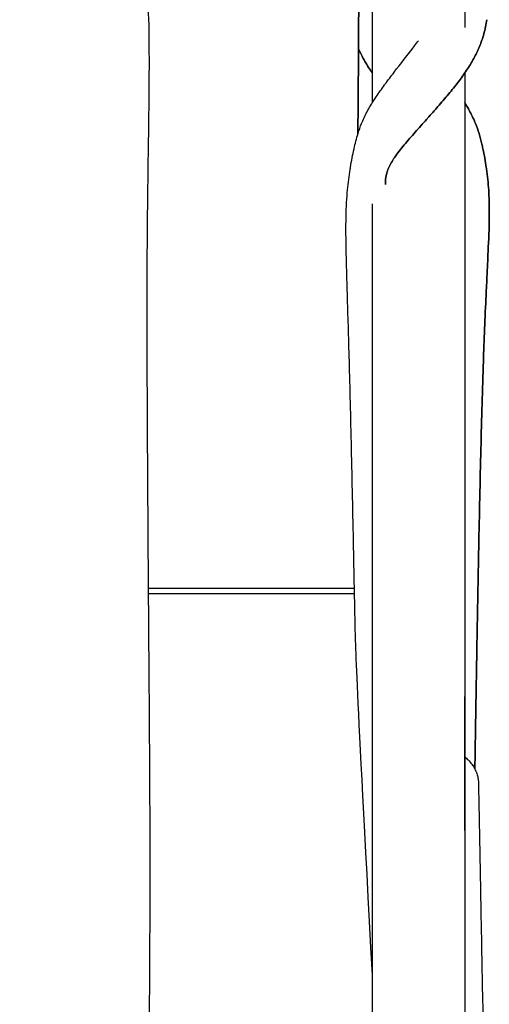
# Model space of a CAD drawing. Header units: millimetres. Extents: x -31695 to -21031, y -2517 to 7253.
# Tile 21 of 77: x -29559 to -29416, y -1232 to -933. Entities that reach past the tile are written whole.
import ezdxf

# ---------------------------------------------------------------- set-up
doc = ezdxf.new("R2010")
doc.units = ezdxf.units.MM
doc.layers.add('2d', color=7, linetype='Continuous', true_color=0x000000)

msp = doc.modelspace()

# ---------------------------------------------------------------- linework, layer by layer
at = {"layer": '2d', "linetype": 'Continuous', "lineweight": -3}
for p, q in [((-29423.56, -748.22, 2), (-29423.56, -935.41, 2)), ((-29423.56, -949.29, 2), (-29423.56, -1138.53, 2)), ((-29451.56, -1159.22, 2), (-29451.56, -988.99, 2)), ((-29451.56, -1179.22, 2), (-29451.56, -1159.22, 2)), ((-29423.56, -1159.22, 2), (-29423.56, -1179.22, 2)), ((-29451.56, -1389.15, 2), (-29451.56, -1179.22, 2)), ((-29423.56, -1201.24, 2), (-29423.56, -1359.54, 2))]:
    msp.add_line(p, q, dxfattribs=at)
for points, degree in [([(-29423.56, -748.22, 2), (-29423.56, -935.41, 2)], 1), ([(-29451.56, -958.19, 2), (-29451.56, -760.28, 2)], 1), ([(-29437.57, -939.42, 2), (-29437.57, -939.42, 2), (-29437.57, -939.42, 2), (-29437.57, -939.42, 2)], 3), ([(-29423.56, -949.29, 2), (-29423.56, -1138.53, 2)], 1), ([(-29451.56, -1159.22, 2), (-29451.56, -988.99, 2)], 1), ([(-29451.56, -1223.05, 2), (-29456.55, -1131.17, 2), (-29456.69, -1123.75, 2), (-29456.85, -1115.18, 2)], 3), ([(-29423.56, -1159.22, 2), (-29423.56, -1152.32, 2), (-29423.56, -1145.43, 2), (-29423.56, -1138.53, 2)], 3), ([(-29423.56, -1138.53, 2), (-29423.56, -1145.43, 2), (-29423.56, -1152.32, 2), (-29423.56, -1159.22, 2)], 3), ([(-29451.56, -1179.22, 2), (-29451.56, -1159.22, 2)], 1), ([(-29423.56, -1179.22, 2), (-29423.56, -1159.22, 2)], 1), ([(-29451.56, -1389.15, 2), (-29451.56, -1179.22, 2)], 1), ([(-29423.56, -1179.22, 2), (-29423.56, -1186.56, 2), (-29423.56, -1193.9, 2), (-29423.56, -1201.24, 2)], 3), ([(-29423.56, -1179.22, 2), (-29423.56, -1186.56, 2), (-29423.56, -1193.9, 2), (-29423.56, -1201.24, 2)], 3), ([(-29423.56, -1201.24, 2), (-29423.56, -1359.54, 2)], 1)]:
    msp.add_open_spline(points, degree=degree, dxfattribs=at)
for points, knots in [([(-29479.83, -762.23, 2), (-29478.93, -762.59, 2), (-29478.04, -762.98, 2), (-29477.17, -763.42, 2), (-29476.62, -763.7, 2), (-29476.07, -763.99, 2), (-29475.54, -764.3, 2), (-29474.54, -764.89, 2), (-29473.59, -765.53, 2), (-29472.68, -766.22, 2), (-29471.48, -767.15, 2), (-29470.38, -768.16, 2), (-29469.37, -769.27, 2), (-29467.46, -771.35, 2), (-29465.94, -773.69, 2), (-29464.71, -776.21, 2), (-29464.59, -776.47, 2), (-29464.46, -776.74, 2), (-29464.34, -777, 2), (-29463.72, -778.35, 2), (-29463.18, -779.75, 2), (-29462.21, -782.66, 2), (-29461.77, -784.19, 2), (-29461.38, -785.73, 2), (-29460.79, -788.09, 2), (-29460.3, -790.52, 2), (-29459.44, -795.65, 2), (-29459.07, -798.43, 2), (-29458.76, -801.18, 2), (-29458.66, -802.08, 2), (-29458.57, -802.89, 2), (-29458.5, -803.6, 2), (-29457.99, -808.78, 2), (-29457.64, -814.16, 2), (-29457.11, -824.71, 2), (-29456.92, -830.18, 2), (-29456.76, -835.51, 2), (-29456.56, -842.28, 2), (-29456.4, -849, 2), (-29456.13, -862.82, 2), (-29456.03, -869.95, 2), (-29455.95, -877.05, 2), (-29455.78, -891.56, 2), (-29455.71, -906.09, 2), (-29455.73, -920.65, 2), (-29455.74, -934.32, 2), (-29455.83, -948.07, 2), (-29455.95, -961.9, 2), (-29455.96, -963.85, 2), (-29455.98, -965.81, 2), (-29456, -967.76, 2)], [373.953382, 373.953382, 373.953382, 373.953382, 376.924602, 376.924602, 376.924602, 378.819093, 378.819093, 378.819093, 382.375373, 382.375373, 382.375373, 387.08424, 387.08424, 387.08424, 395.963293, 395.963293, 395.963293, 396.888966, 396.888966, 396.888966, 401.58211, 401.58211, 406.470252, 406.470252, 406.470252, 413.961556, 413.961556, 422.347451, 422.347451, 422.347451, 424.792821, 424.792821, 424.792821, 440.602391, 440.602391, 456.788748, 456.788748, 456.788748, 476.832985, 476.832985, 498.342559, 498.342559, 498.342559, 541.957757, 541.957757, 541.957757, 583.212993, 583.212993, 583.212993, 589.078276, 589.078276, 589.078276, 589.078276]), ([(-29479.83, -762.23, 2), (-29478.93, -762.59, 2), (-29478.04, -762.98, 2), (-29477.17, -763.42, 2), (-29476.62, -763.7, 2), (-29476.07, -763.99, 2), (-29475.54, -764.3, 2), (-29474.54, -764.89, 2), (-29473.59, -765.53, 2), (-29472.68, -766.22, 2), (-29471.48, -767.15, 2), (-29470.38, -768.16, 2), (-29469.37, -769.27, 2), (-29467.46, -771.35, 2), (-29465.94, -773.69, 2), (-29464.71, -776.21, 2), (-29464.59, -776.47, 2), (-29464.46, -776.74, 2), (-29464.34, -777, 2), (-29463.72, -778.35, 2), (-29463.18, -779.75, 2), (-29462.21, -782.66, 2), (-29461.77, -784.19, 2), (-29461.38, -785.73, 2), (-29460.79, -788.09, 2), (-29460.3, -790.52, 2), (-29459.44, -795.65, 2), (-29459.07, -798.43, 2), (-29458.76, -801.18, 2), (-29458.66, -802.08, 2), (-29458.57, -802.89, 2), (-29458.5, -803.6, 2), (-29457.99, -808.78, 2), (-29457.64, -814.16, 2), (-29457.11, -824.71, 2), (-29456.92, -830.18, 2), (-29456.76, -835.51, 2), (-29456.56, -842.28, 2), (-29456.4, -849, 2), (-29456.13, -862.82, 2), (-29456.03, -869.95, 2), (-29455.95, -877.05, 2), (-29455.78, -891.56, 2), (-29455.71, -906.09, 2), (-29455.73, -920.65, 2), (-29455.74, -934.32, 2), (-29455.83, -948.07, 2), (-29455.95, -961.9, 2), (-29455.96, -963.85, 2), (-29455.98, -965.81, 2), (-29456, -967.76, 2)], [373.953382, 373.953382, 373.953382, 373.953382, 376.924602, 376.924602, 376.924602, 378.819093, 378.819093, 378.819093, 382.375373, 382.375373, 382.375373, 387.08424, 387.08424, 387.08424, 395.963293, 395.963293, 395.963293, 396.888966, 396.888966, 396.888966, 401.58211, 401.58211, 406.470252, 406.470252, 406.470252, 413.961556, 413.961556, 422.347451, 422.347451, 422.347451, 424.792821, 424.792821, 424.792821, 440.602391, 440.602391, 456.788748, 456.788748, 456.788748, 476.832985, 476.832985, 498.342559, 498.342559, 498.342559, 541.957757, 541.957757, 541.957757, 583.212993, 583.212993, 583.212993, 589.078276, 589.078276, 589.078276, 589.078276]), ([(-29479.83, -762.23, 2), (-29478.93, -762.59, 2), (-29478.04, -762.98, 2), (-29477.17, -763.42, 2), (-29476.62, -763.7, 2), (-29476.07, -763.99, 2), (-29475.54, -764.3, 2), (-29474.54, -764.89, 2), (-29473.59, -765.53, 2), (-29472.68, -766.22, 2), (-29471.48, -767.15, 2), (-29470.38, -768.16, 2), (-29469.37, -769.27, 2), (-29467.46, -771.35, 2), (-29465.94, -773.69, 2), (-29464.71, -776.21, 2), (-29464.59, -776.47, 2), (-29464.46, -776.74, 2), (-29464.34, -777, 2), (-29463.72, -778.35, 2), (-29463.18, -779.75, 2), (-29462.21, -782.66, 2), (-29461.77, -784.19, 2), (-29461.38, -785.73, 2), (-29460.79, -788.09, 2), (-29460.3, -790.52, 2), (-29459.44, -795.65, 2), (-29459.07, -798.43, 2), (-29458.76, -801.18, 2), (-29458.66, -802.08, 2), (-29458.57, -802.89, 2), (-29458.5, -803.6, 2), (-29457.99, -808.78, 2), (-29457.64, -814.16, 2), (-29457.11, -824.71, 2), (-29456.92, -830.18, 2), (-29456.76, -835.51, 2), (-29456.56, -842.28, 2), (-29456.4, -849, 2), (-29456.13, -862.82, 2), (-29456.03, -869.95, 2), (-29455.95, -877.05, 2), (-29455.78, -891.56, 2), (-29455.71, -906.09, 2), (-29455.73, -920.65, 2), (-29455.74, -934.32, 2), (-29455.83, -948.07, 2), (-29455.95, -961.9, 2), (-29455.96, -963.85, 2), (-29455.98, -965.81, 2), (-29456, -967.76, 2)], [-373.953382, -373.953382, -373.953382, -373.953382, -370.982163, -370.982163, -370.982163, -369.087672, -369.087672, -369.087672, -365.531392, -365.531392, -365.531392, -360.822525, -360.822525, -360.822525, -351.943471, -351.943471, -351.943471, -351.017799, -351.017799, -351.017799, -346.324655, -346.324655, -341.436513, -341.436513, -341.436513, -333.945209, -333.945209, -325.559314, -325.559314, -325.559314, -323.113944, -323.113944, -323.113944, -307.304373, -307.304373, -291.118017, -291.118017, -291.118017, -271.07378, -271.07378, -249.564206, -249.564206, -249.564206, -205.949008, -205.949008, -205.949008, -164.693772, -164.693772, -164.693772, -158.828488, -158.828488, -158.828488, -158.828488]), ([(-29456, -967.76, 2), (-29455.98, -965.81, 2), (-29455.96, -963.85, 2), (-29455.95, -961.9, 2), (-29455.83, -948.07, 2), (-29455.74, -934.32, 2), (-29455.73, -920.65, 2), (-29455.71, -906.09, 2), (-29455.78, -891.56, 2), (-29455.95, -877.05, 2), (-29456.03, -869.95, 2), (-29456.13, -862.82, 2), (-29456.4, -849, 2), (-29456.56, -842.28, 2), (-29456.76, -835.51, 2), (-29456.92, -830.18, 2), (-29457.11, -824.71, 2), (-29457.64, -814.16, 2), (-29457.99, -808.78, 2), (-29458.5, -803.6, 2), (-29458.57, -802.89, 2), (-29458.66, -802.08, 2), (-29458.76, -801.18, 2), (-29459.07, -798.43, 2), (-29459.44, -795.65, 2), (-29460.3, -790.52, 2), (-29460.79, -788.09, 2), (-29461.38, -785.73, 2), (-29461.77, -784.19, 2), (-29462.21, -782.66, 2), (-29463.18, -779.75, 2), (-29463.72, -778.35, 2), (-29464.34, -777, 2), (-29464.46, -776.74, 2), (-29464.59, -776.47, 2), (-29464.71, -776.21, 2), (-29465.94, -773.69, 2), (-29467.46, -771.35, 2), (-29469.37, -769.27, 2), (-29470.38, -768.16, 2), (-29471.48, -767.15, 2), (-29472.68, -766.22, 2), (-29473.59, -765.53, 2), (-29474.54, -764.89, 2), (-29475.54, -764.3, 2), (-29476.07, -763.99, 2), (-29476.62, -763.7, 2), (-29477.17, -763.42, 2), (-29478.04, -762.98, 2), (-29478.93, -762.59, 2), (-29479.83, -762.23, 2)], [-158.828488, -158.828488, -158.828488, -158.828488, -152.963205, -152.963205, -152.963205, -111.707969, -111.707969, -111.707969, -68.092771, -68.092771, -68.092771, -46.583197, -46.583197, -26.53896, -26.53896, -26.53896, -10.352603, -10.352603, 5.456967, 5.456967, 5.456967, 7.902337, 7.902337, 7.902337, 16.288232, 16.288232, 23.779536, 23.779536, 23.779536, 28.667678, 28.667678, 33.360822, 33.360822, 33.360822, 34.286495, 34.286495, 34.286495, 43.165548, 43.165548, 43.165548, 47.874415, 47.874415, 47.874415, 51.430695, 51.430695, 51.430695, 53.325186, 53.325186, 53.325186, 56.296406, 56.296406, 56.296406, 56.296406]), ([(-29558.71, -905.02, 2), (-29553.36, -905.07, 2), (-29546.82, -905.13, 2), (-29541.44, -905.49, 2), (-29538.99, -905.65, 2), (-29536.37, -905.89, 2), (-29533.94, -906.29, 2), (-29532.28, -906.57, 2), (-29530.53, -906.95, 2), (-29528.93, -907.49, 2), (-29525.79, -908.56, 2), (-29523.66, -910.12, 2), (-29522.24, -913.19, 2), (-29521.27, -915.3, 2), (-29520.76, -917.88, 2), (-29520.11, -922.54, 2), (-29519.91, -925.16, 2), (-29519.79, -927.58, 2), (-29519.55, -932.05, 2), (-29519.47, -937.23, 2), (-29519.42, -945.53, 2), (-29519.43, -949.58, 2), (-29519.47, -953.89, 2), (-29519.51, -959.19, 2), (-29519.59, -964.47, 2), (-29519.74, -975.1, 2), (-29519.83, -980.49, 2), (-29519.89, -985.88, 2)], [0, 0, 0, 0, 17.290655, 17.290655, 17.290655, 24.836401, 24.836401, 24.836401, 30.005575, 30.005575, 30.005575, 39.34343, 39.34343, 39.34343, 46.555151, 46.555151, 54.05327, 54.05327, 54.05327, 68.353304, 68.353304, 80.375827, 80.375827, 80.375827, 96.166298, 96.166298, 112.37506, 112.37506, 112.37506, 112.37506]), ([(-29558.71, -905.02, 2), (-29553.36, -905.07, 2), (-29546.82, -905.13, 2), (-29541.44, -905.49, 2), (-29538.99, -905.65, 2), (-29536.37, -905.89, 2), (-29533.94, -906.29, 2), (-29532.28, -906.57, 2), (-29530.53, -906.95, 2), (-29528.93, -907.49, 2), (-29525.79, -908.56, 2), (-29523.66, -910.12, 2), (-29522.24, -913.19, 2), (-29521.27, -915.3, 2), (-29520.76, -917.88, 2), (-29520.11, -922.54, 2), (-29519.91, -925.16, 2), (-29519.79, -927.58, 2), (-29519.55, -932.05, 2), (-29519.47, -937.23, 2), (-29519.42, -945.53, 2), (-29519.43, -949.58, 2), (-29519.47, -953.89, 2), (-29519.51, -959.19, 2), (-29519.59, -964.47, 2), (-29519.74, -975.1, 2), (-29519.83, -980.49, 2), (-29519.89, -985.88, 2)], [1665.776061, 1665.776061, 1665.776061, 1665.776061, 1683.066716, 1683.066716, 1683.066716, 1690.612462, 1690.612462, 1690.612462, 1695.781636, 1695.781636, 1695.781636, 1705.119491, 1705.119491, 1705.119491, 1712.331212, 1712.331212, 1719.829331, 1719.829331, 1719.829331, 1734.129365, 1734.129365, 1746.151888, 1746.151888, 1746.151888, 1761.942359, 1761.942359, 1778.15112, 1778.15112, 1778.15112, 1778.15112]), ([(-29416.79, -933.05, 2), (-29417.03, -934.51, 2), (-29417.34, -935.95, 2), (-29417.74, -937.38, 2), (-29418.1, -938.69, 2), (-29418.54, -939.94, 2), (-29419.06, -941.19, 2), (-29419.57, -942.43, 2), (-29420.15, -943.64, 2), (-29420.8, -944.82, 2), (-29421.46, -946.04, 2), (-29422.18, -947.22, 2), (-29422.96, -948.4, 2), (-29423.76, -949.61, 2), (-29424.61, -950.8, 2), (-29426.45, -953.22, 2), (-29427.43, -954.44, 2), (-29428.43, -955.65, 2), (-29429.49, -956.92, 2), (-29430.59, -958.19, 2), (-29431.69, -959.44, 2), (-29432.72, -960.61, 2), (-29433.76, -961.79, 2), (-29434.81, -962.95, 2), (-29434.93, -963.09, 2), (-29435.04, -963.21, 2), (-29435.13, -963.32, 2), (-29436.29, -964.61, 2), (-29437.47, -965.92, 2), (-29438.61, -967.22, 2), (-29439.73, -968.49, 2), (-29440.87, -969.79, 2), (-29441.94, -971.08, 2), (-29442.97, -972.32, 2), (-29443.97, -973.58, 2), (-29444.84, -974.86, 2), (-29444.94, -975.01, 2), (-29445.04, -975.16, 2), (-29445.14, -975.31, 2), (-29445.47, -975.83, 2), (-29445.79, -976.35, 2), (-29446.38, -977.45, 2), (-29446.64, -978.01, 2), (-29446.86, -978.56, 2), (-29447.05, -979.05, 2), (-29447.2, -979.51, 2), (-29447.31, -979.95, 2), (-29447.5, -980.68, 2), (-29447.58, -981.34, 2), (-29447.62, -981.98, 2), (-29447.64, -982.35, 2), (-29447.64, -982.72, 2), (-29447.63, -983.1, 2)], [585.384334, 585.384334, 585.384334, 585.384334, 590.086545, 590.086545, 590.086545, 594.378892, 594.378892, 594.378892, 598.66689, 598.66689, 598.66689, 603.062604, 603.062604, 603.062604, 607.616138, 607.616138, 612.384875, 612.384875, 612.384875, 617.407079, 617.407079, 617.407079, 622.108921, 622.108921, 622.108921, 622.597158, 622.597158, 622.597158, 627.831527, 627.831527, 627.831527, 632.969717, 632.969717, 632.969717, 637.871769, 637.871769, 637.871769, 638.433694, 638.433694, 638.433694, 640.400643, 640.400643, 642.5703, 642.5703, 642.5703, 644.47776, 644.47776, 644.47776, 647.646828, 647.646828, 647.646828, 649.458063, 649.458063, 649.458063, 649.458063]), ([(-29416.79, -933.05, 2), (-29417.03, -934.51, 2), (-29417.34, -935.95, 2), (-29417.74, -937.38, 2), (-29418.1, -938.69, 2), (-29418.54, -939.94, 2), (-29419.06, -941.19, 2), (-29419.57, -942.43, 2), (-29420.15, -943.64, 2), (-29420.8, -944.82, 2), (-29421.46, -946.04, 2), (-29422.18, -947.22, 2), (-29422.96, -948.4, 2), (-29423.76, -949.61, 2), (-29424.61, -950.8, 2), (-29426.45, -953.22, 2), (-29427.43, -954.44, 2), (-29428.43, -955.65, 2), (-29429.49, -956.92, 2), (-29430.59, -958.19, 2), (-29431.69, -959.44, 2), (-29432.72, -960.61, 2), (-29433.76, -961.79, 2), (-29434.81, -962.95, 2), (-29434.93, -963.09, 2), (-29435.04, -963.21, 2), (-29435.13, -963.32, 2), (-29436.29, -964.61, 2), (-29437.47, -965.92, 2), (-29438.61, -967.22, 2), (-29439.73, -968.49, 2), (-29440.87, -969.79, 2), (-29441.94, -971.08, 2), (-29442.97, -972.32, 2), (-29443.97, -973.58, 2), (-29444.84, -974.86, 2), (-29444.94, -975.01, 2), (-29445.04, -975.16, 2), (-29445.14, -975.31, 2), (-29445.47, -975.83, 2), (-29445.79, -976.35, 2), (-29446.38, -977.45, 2), (-29446.64, -978.01, 2), (-29446.86, -978.56, 2), (-29447.05, -979.05, 2), (-29447.2, -979.51, 2), (-29447.31, -979.95, 2), (-29447.5, -980.68, 2), (-29447.58, -981.34, 2), (-29447.62, -981.98, 2), (-29447.64, -982.35, 2), (-29447.64, -982.72, 2), (-29447.63, -983.1, 2)], [585.384334, 585.384334, 585.384334, 585.384334, 590.086545, 590.086545, 590.086545, 594.378892, 594.378892, 594.378892, 598.66689, 598.66689, 598.66689, 603.062604, 603.062604, 603.062604, 607.616138, 607.616138, 612.384875, 612.384875, 612.384875, 617.407079, 617.407079, 617.407079, 622.108921, 622.108921, 622.108921, 622.597158, 622.597158, 622.597158, 627.831527, 627.831527, 627.831527, 632.969717, 632.969717, 632.969717, 637.871769, 637.871769, 637.871769, 638.433694, 638.433694, 638.433694, 640.400643, 640.400643, 642.5703, 642.5703, 642.5703, 644.47776, 644.47776, 644.47776, 647.646828, 647.646828, 647.646828, 649.458063, 649.458063, 649.458063, 649.458063]), ([(-29416.79, -933.05, 2), (-29417.03, -934.51, 2), (-29417.34, -935.95, 2), (-29417.74, -937.38, 2), (-29418.1, -938.69, 2), (-29418.54, -939.94, 2), (-29419.06, -941.19, 2), (-29419.57, -942.43, 2), (-29420.15, -943.64, 2), (-29420.8, -944.82, 2), (-29421.46, -946.04, 2), (-29422.18, -947.22, 2), (-29422.96, -948.4, 2), (-29423.76, -949.61, 2), (-29424.61, -950.8, 2), (-29426.45, -953.22, 2), (-29427.43, -954.44, 2), (-29428.43, -955.65, 2), (-29429.49, -956.92, 2), (-29430.59, -958.19, 2), (-29431.69, -959.44, 2), (-29432.72, -960.61, 2), (-29433.76, -961.79, 2), (-29434.81, -962.95, 2), (-29434.93, -963.09, 2), (-29435.04, -963.21, 2), (-29435.13, -963.32, 2), (-29436.29, -964.61, 2), (-29437.47, -965.92, 2), (-29438.61, -967.22, 2), (-29439.73, -968.49, 2), (-29440.87, -969.79, 2), (-29441.94, -971.08, 2), (-29442.97, -972.32, 2), (-29443.97, -973.58, 2), (-29444.84, -974.86, 2), (-29444.94, -975.01, 2), (-29445.04, -975.16, 2), (-29445.14, -975.31, 2), (-29445.47, -975.83, 2), (-29445.79, -976.35, 2), (-29446.38, -977.45, 2), (-29446.64, -978.01, 2), (-29446.86, -978.56, 2), (-29447.05, -979.05, 2), (-29447.2, -979.51, 2), (-29447.31, -979.95, 2), (-29447.5, -980.68, 2), (-29447.58, -981.34, 2), (-29447.62, -981.98, 2), (-29447.64, -982.35, 2), (-29447.64, -982.72, 2), (-29447.63, -983.1, 2)], [-585.384334, -585.384334, -585.384334, -585.384334, -580.682123, -580.682123, -580.682123, -576.389776, -576.389776, -576.389776, -572.101779, -572.101779, -572.101779, -567.706064, -567.706064, -567.706064, -563.152531, -563.152531, -558.383794, -558.383794, -558.383794, -553.36159, -553.36159, -553.36159, -548.659747, -548.659747, -548.659747, -548.17151, -548.17151, -548.17151, -542.937141, -542.937141, -542.937141, -537.798952, -537.798952, -537.798952, -532.896899, -532.896899, -532.896899, -532.334974, -532.334974, -532.334974, -530.368026, -530.368026, -528.198368, -528.198368, -528.198368, -526.290908, -526.290908, -526.290908, -523.12184, -523.12184, -523.12184, -521.310605, -521.310605, -521.310605, -521.310605]), ([(-29447.63, -983.1, 2), (-29447.64, -982.72, 2), (-29447.64, -982.35, 2), (-29447.62, -981.98, 2), (-29447.58, -981.34, 2), (-29447.5, -980.68, 2), (-29447.31, -979.95, 2), (-29447.2, -979.51, 2), (-29447.05, -979.05, 2), (-29446.86, -978.56, 2), (-29446.64, -978.01, 2), (-29446.38, -977.45, 2), (-29445.79, -976.35, 2), (-29445.47, -975.83, 2), (-29445.14, -975.31, 2), (-29445.04, -975.16, 2), (-29444.94, -975.01, 2), (-29444.84, -974.86, 2), (-29443.97, -973.58, 2), (-29442.97, -972.32, 2), (-29441.94, -971.08, 2), (-29440.87, -969.79, 2), (-29439.73, -968.49, 2), (-29438.61, -967.22, 2), (-29437.47, -965.92, 2), (-29436.29, -964.61, 2), (-29435.13, -963.32, 2), (-29435.04, -963.21, 2), (-29434.93, -963.09, 2), (-29434.81, -962.95, 2), (-29433.76, -961.79, 2), (-29432.72, -960.61, 2), (-29431.69, -959.44, 2), (-29430.59, -958.19, 2), (-29429.49, -956.92, 2), (-29428.43, -955.65, 2), (-29427.43, -954.44, 2), (-29426.45, -953.22, 2), (-29424.61, -950.8, 2), (-29423.76, -949.61, 2), (-29422.96, -948.4, 2), (-29422.18, -947.22, 2), (-29421.46, -946.04, 2), (-29420.8, -944.82, 2), (-29420.15, -943.64, 2), (-29419.57, -942.43, 2), (-29419.06, -941.19, 2), (-29418.54, -939.94, 2), (-29418.1, -938.69, 2), (-29417.74, -937.38, 2), (-29417.34, -935.95, 2), (-29417.03, -934.51, 2), (-29416.79, -933.05, 2)], [-521.310605, -521.310605, -521.310605, -521.310605, -519.499371, -519.499371, -519.499371, -516.330303, -516.330303, -516.330303, -514.422843, -514.422843, -514.422843, -512.253185, -512.253185, -510.286237, -510.286237, -510.286237, -509.724312, -509.724312, -509.724312, -504.822259, -504.822259, -504.822259, -499.68407, -499.68407, -499.68407, -494.449701, -494.449701, -494.449701, -493.961464, -493.961464, -493.961464, -489.259621, -489.259621, -489.259621, -484.237417, -484.237417, -484.237417, -479.46868, -479.46868, -474.915147, -474.915147, -474.915147, -470.519432, -470.519432, -470.519432, -466.231435, -466.231435, -466.231435, -461.939088, -461.939088, -461.939088, -457.236877, -457.236877, -457.236877, -457.236877]), ([(-29458.33, -978.46, 2), (-29458.3, -978.22, 2), (-29458.26, -978.02, 2), (-29458.24, -977.84, 2), (-29457.93, -975.98, 2), (-29457.57, -974.07, 2), (-29457.16, -972.22, 2), (-29456.81, -970.68, 2), (-29456.42, -969.11, 2), (-29455.95, -967.61, 2), (-29455.62, -966.55, 2), (-29455.27, -965.53, 2), (-29454.85, -964.52, 2), (-29454.74, -964.25, 2), (-29454.63, -963.98, 2), (-29454.52, -963.72, 2), (-29453.98, -962.48, 2), (-29453.37, -961.29, 2), (-29452.7, -960.1, 2), (-29452.01, -958.88, 2), (-29451.26, -957.69, 2), (-29450.47, -956.5, 2), (-29449.64, -955.26, 2), (-29448.77, -954.04, 2), (-29447.87, -952.82, 2), (-29447.8, -952.72, 2), (-29447.73, -952.63, 2), (-29447.66, -952.53, 2), (-29446.79, -951.35, 2), (-29445.89, -950.18, 2), (-29444.98, -949, 2), (-29442.96, -946.36, 2), (-29440.83, -943.63, 2), (-29438.78, -940.98, 2), (-29438.38, -940.46, 2), (-29437.97, -939.94, 2), (-29437.57, -939.42, 2)], [0, 0, 0, 0, 0.679512, 0.679512, 0.679512, 6.849171, 6.849171, 6.849171, 11.975955, 11.975955, 11.975955, 15.532668, 15.532668, 15.532668, 16.473853, 16.473853, 16.473853, 20.880813, 20.880813, 20.880813, 25.40332, 25.40332, 25.40332, 30.091442, 30.091442, 30.091442, 30.456503, 30.456503, 30.456503, 34.959133, 34.959133, 34.959133, 45.128319, 45.128319, 45.128319, 47.113312, 47.113312, 47.113312, 47.113312]), ([(-29458.33, -978.46, 2), (-29458.3, -978.22, 2), (-29458.26, -978.02, 2), (-29458.24, -977.84, 2), (-29457.93, -975.98, 2), (-29457.57, -974.07, 2), (-29457.16, -972.22, 2), (-29456.81, -970.68, 2), (-29456.42, -969.11, 2), (-29455.95, -967.61, 2), (-29455.62, -966.55, 2), (-29455.27, -965.53, 2), (-29454.85, -964.52, 2), (-29454.74, -964.25, 2), (-29454.63, -963.98, 2), (-29454.52, -963.72, 2), (-29453.98, -962.48, 2), (-29453.37, -961.29, 2), (-29452.7, -960.1, 2), (-29452.01, -958.88, 2), (-29451.26, -957.69, 2), (-29450.47, -956.5, 2), (-29449.64, -955.26, 2), (-29448.77, -954.04, 2), (-29447.87, -952.82, 2), (-29447.8, -952.72, 2), (-29447.73, -952.63, 2), (-29447.66, -952.53, 2), (-29446.79, -951.35, 2), (-29445.89, -950.18, 2), (-29444.98, -949, 2), (-29442.96, -946.36, 2), (-29440.83, -943.63, 2), (-29438.78, -940.98, 2), (-29438.38, -940.46, 2), (-29437.97, -939.94, 2), (-29437.57, -939.42, 2)], [380.770618, 380.770618, 380.770618, 380.770618, 381.450135, 381.450135, 381.450135, 387.619862, 387.619862, 387.619862, 392.746703, 392.746703, 392.746703, 396.303455, 396.303455, 396.303455, 397.244651, 397.244651, 397.244651, 401.65166, 401.65166, 401.65166, 406.174217, 406.174217, 406.174217, 410.862392, 410.862392, 410.862392, 411.227456, 411.227456, 411.227456, 415.730137, 415.730137, 415.730137, 425.899436, 425.899436, 425.899436, 427.884388, 427.884388, 427.884388, 427.884388]), ([(-29451.56, -949.31, 2), (-29451.77, -949.01, 2), (-29451.98, -948.7, 2), (-29452.18, -948.4, 2), (-29452.96, -947.22, 2), (-29453.68, -946.04, 2), (-29454.87, -943.84, 2), (-29455.36, -942.86, 2), (-29455.8, -941.85, 2)], [44.569612, 44.569612, 44.569612, 44.569612, 45.700583, 45.700583, 45.700583, 50.017004, 50.017004, 53.493235, 53.493235, 53.493235, 53.493235]), ([(-29451.56, -949.31, 2), (-29451.77, -949.01, 2), (-29451.98, -948.7, 2), (-29452.18, -948.4, 2), (-29452.96, -947.22, 2), (-29453.68, -946.04, 2), (-29454.87, -943.84, 2), (-29455.36, -942.86, 2), (-29455.8, -941.85, 2)], [44.569612, 44.569612, 44.569612, 44.569612, 45.700583, 45.700583, 45.700583, 50.017004, 50.017004, 53.493235, 53.493235, 53.493235, 53.493235]), ([(-29451.56, -949.31, 2), (-29451.77, -949.01, 2), (-29451.98, -948.7, 2), (-29452.18, -948.4, 2), (-29452.96, -947.22, 2), (-29453.68, -946.04, 2), (-29454.87, -943.84, 2), (-29455.36, -942.86, 2), (-29455.8, -941.85, 2)], [44.569612, 44.569612, 44.569612, 44.569612, 45.700583, 45.700583, 45.700583, 50.017004, 50.017004, 53.493235, 53.493235, 53.493235, 53.493235]), ([(-29455.8, -941.85, 2), (-29455.36, -942.86, 2), (-29454.87, -943.84, 2), (-29453.68, -946.04, 2), (-29452.96, -947.22, 2), (-29452.18, -948.4, 2), (-29451.98, -948.7, 2), (-29451.77, -949.01, 2), (-29451.56, -949.31, 2)], [53.493235, 53.493235, 53.493235, 53.493235, 56.969467, 56.969467, 61.285887, 61.285887, 61.285887, 62.416858, 62.416858, 62.416858, 62.416858]), ([(-29423.56, -958.21, 2), (-29423.17, -958.84, 2), (-29422.8, -959.46, 2), (-29421.77, -961.28, 2), (-29421.16, -962.48, 2), (-29420.62, -963.72, 2), (-29420.5, -963.98, 2), (-29420.39, -964.25, 2), (-29420.28, -964.52, 2), (-29419.87, -965.53, 2), (-29419.51, -966.55, 2), (-29418.86, -968.66, 2), (-29418.58, -969.74, 2), (-29418.32, -970.82, 2), (-29418.28, -970.99, 2), (-29418.23, -971.19, 2), (-29418.13, -971.66, 2), (-29418.06, -971.94, 2), (-29418, -972.24, 2), (-29417.6, -974.11, 2), (-29417.26, -976.02, 2), (-29416.99, -977.9, 2), (-29416.97, -978.05, 2), (-29416.95, -978.21, 2), (-29416.93, -978.36, 2)], [606.776047, 606.776047, 606.776047, 606.776047, 609.125903, 609.125903, 613.495464, 613.495464, 613.495464, 614.426731, 614.426731, 614.426731, 617.963663, 617.963663, 621.482816, 621.482816, 621.482816, 622.180853, 622.180853, 623.029874, 623.029874, 623.029874, 629.155186, 629.155186, 629.155186, 629.662396, 629.662396, 629.662396, 629.662396]), ([(-29423.56, -958.21, 2), (-29423.17, -958.84, 2), (-29422.8, -959.46, 2), (-29421.77, -961.28, 2), (-29421.16, -962.48, 2), (-29420.62, -963.72, 2), (-29420.5, -963.98, 2), (-29420.39, -964.25, 2), (-29420.28, -964.52, 2), (-29419.87, -965.53, 2), (-29419.51, -966.55, 2), (-29418.86, -968.66, 2), (-29418.58, -969.74, 2), (-29418.32, -970.82, 2), (-29418.28, -970.99, 2), (-29418.23, -971.19, 2), (-29418.13, -971.66, 2), (-29418.06, -971.94, 2), (-29418, -972.24, 2), (-29417.6, -974.11, 2), (-29417.26, -976.02, 2), (-29416.99, -977.9, 2), (-29416.97, -978.05, 2), (-29416.95, -978.21, 2), (-29416.93, -978.36, 2)], [606.776047, 606.776047, 606.776047, 606.776047, 609.125903, 609.125903, 613.495464, 613.495464, 613.495464, 614.426731, 614.426731, 614.426731, 617.963663, 617.963663, 621.482816, 621.482816, 621.482816, 622.180853, 622.180853, 623.029874, 623.029874, 623.029874, 629.155186, 629.155186, 629.155186, 629.662396, 629.662396, 629.662396, 629.662396]), ([(-29423.56, -958.21, 2), (-29423.17, -958.84, 2), (-29422.8, -959.46, 2), (-29421.77, -961.28, 2), (-29421.16, -962.48, 2), (-29420.62, -963.72, 2), (-29420.5, -963.98, 2), (-29420.39, -964.25, 2), (-29420.28, -964.52, 2), (-29419.87, -965.53, 2), (-29419.51, -966.55, 2), (-29418.86, -968.66, 2), (-29418.58, -969.74, 2), (-29418.32, -970.82, 2), (-29418.28, -970.99, 2), (-29418.23, -971.19, 2), (-29418.13, -971.66, 2), (-29418.06, -971.94, 2), (-29418, -972.24, 2), (-29417.6, -974.11, 2), (-29417.26, -976.02, 2), (-29416.99, -977.9, 2), (-29416.97, -978.05, 2), (-29416.95, -978.21, 2), (-29416.93, -978.36, 2)], [-606.776047, -606.776047, -606.776047, -606.776047, -604.42619, -604.42619, -600.056629, -600.056629, -600.056629, -599.125362, -599.125362, -599.125362, -595.58843, -595.58843, -592.069277, -592.069277, -592.069277, -591.37124, -591.37124, -590.522219, -590.522219, -590.522219, -584.396907, -584.396907, -584.396907, -583.889698, -583.889698, -583.889698, -583.889698]), ([(-29416.93, -978.36, 2), (-29416.95, -978.21, 2), (-29416.97, -978.05, 2), (-29416.99, -977.9, 2), (-29417.26, -976.02, 2), (-29417.6, -974.11, 2), (-29418, -972.24, 2), (-29418.06, -971.94, 2), (-29418.13, -971.66, 2), (-29418.23, -971.19, 2), (-29418.28, -970.99, 2), (-29418.32, -970.82, 2), (-29418.58, -969.74, 2), (-29418.86, -968.66, 2), (-29419.51, -966.55, 2), (-29419.87, -965.53, 2), (-29420.28, -964.52, 2), (-29420.39, -964.25, 2), (-29420.5, -963.98, 2), (-29420.62, -963.72, 2), (-29421.16, -962.48, 2), (-29421.77, -961.28, 2), (-29422.8, -959.46, 2), (-29423.17, -958.84, 2), (-29423.56, -958.21, 2)], [-583.889698, -583.889698, -583.889698, -583.889698, -583.382488, -583.382488, -583.382488, -577.257176, -577.257176, -577.257176, -576.408155, -576.408155, -575.710118, -575.710118, -575.710118, -572.190965, -572.190965, -568.654033, -568.654033, -568.654033, -567.722766, -567.722766, -567.722766, -563.353206, -563.353206, -561.003349, -561.003349, -561.003349, -561.003349]), ([(-29458.54, -1038.11, 2), (-29458.64, -1034.49, 2), (-29458.74, -1030.82, 2), (-29458.95, -1024.03, 2), (-29459.04, -1020.91, 2), (-29459.14, -1017.75, 2), (-29459.21, -1015.4, 2), (-29459.28, -1013.18, 2), (-29459.42, -1008.39, 2), (-29459.49, -1005.78, 2), (-29459.54, -1003.24, 2), (-29459.61, -999.94, 2), (-29459.65, -996.22, 2), (-29459.58, -992.8, 2), (-29459.55, -991.4, 2), (-29459.5, -989.99, 2), (-29459.34, -987.25, 2), (-29459.25, -985.99, 2), (-29459.12, -984.66, 2), (-29458.92, -982.61, 2), (-29458.66, -980.52, 2), (-29458.33, -978.46, 2)], [0, 0, 0, 0, 13.791735, 13.791735, 25.16132, 25.16132, 25.16132, 32.976298, 32.976298, 43.078505, 43.078505, 43.078505, 55.661407, 55.661407, 55.661407, 60.561004, 60.561004, 64.923721, 64.923721, 64.923721, 71.753625, 71.753625, 71.753625, 71.753625]), ([(-29458.54, -1038.11, 2), (-29458.64, -1034.49, 2), (-29458.74, -1030.82, 2), (-29458.95, -1024.03, 2), (-29459.04, -1020.91, 2), (-29459.14, -1017.75, 2), (-29459.21, -1015.4, 2), (-29459.28, -1013.18, 2), (-29459.42, -1008.39, 2), (-29459.49, -1005.78, 2), (-29459.54, -1003.24, 2), (-29459.61, -999.94, 2), (-29459.65, -996.22, 2), (-29459.58, -992.8, 2), (-29459.55, -991.4, 2), (-29459.5, -989.99, 2), (-29459.34, -987.25, 2), (-29459.25, -985.99, 2), (-29459.12, -984.66, 2), (-29458.92, -982.61, 2), (-29458.66, -980.52, 2), (-29458.33, -978.46, 2)], [309.016993, 309.016993, 309.016993, 309.016993, 322.808729, 322.808729, 334.178314, 334.178314, 334.178314, 341.993293, 341.993293, 352.0955, 352.0955, 352.0955, 364.678403, 364.678403, 364.678403, 369.577999, 369.577999, 373.940717, 373.940717, 373.940717, 380.770618, 380.770618, 380.770618, 380.770618]), ([(-29416.93, -978.36, 2), (-29416.78, -979.43, 2), (-29416.65, -980.51, 2), (-29416.43, -982.65, 2), (-29416.34, -983.72, 2), (-29416.27, -984.79, 2), (-29416.2, -985.88, 2), (-29416.15, -986.94, 2), (-29416.09, -989.08, 2), (-29416.07, -990.11, 2), (-29416.07, -991.15, 2), (-29416.07, -991.75, 2), (-29416.08, -992.35, 2), (-29416.08, -992.95, 2), (-29416.12, -996.31, 2), (-29416.28, -1000.09, 2), (-29416.43, -1003.35, 2), (-29416.55, -1005.89, 2), (-29416.67, -1008.5, 2), (-29416.9, -1013.28, 2), (-29417.01, -1015.49, 2), (-29417.11, -1017.84, 2), (-29417.43, -1024.81, 2), (-29417.7, -1031.59, 2), (-29417.92, -1038.18, 2), (-29418.07, -1042.67, 2), (-29418.2, -1047.07, 2), (-29418.32, -1051.37, 2), (-29418.45, -1056, 2), (-29418.57, -1060.56, 2), (-29418.67, -1065.03, 2), (-29418.92, -1075.08, 2), (-29419.13, -1085.1, 2), (-29419.32, -1095.08, 2)], [0, 0, 0, 0, 3.467672, 3.467672, 6.959392, 6.959392, 6.959392, 10.524923, 10.524923, 14.054615, 14.054615, 14.054615, 16.120937, 16.120937, 16.120937, 28.468892, 28.468892, 28.468892, 38.349542, 38.349542, 45.983231, 45.983231, 45.983231, 70.554553, 70.554553, 70.554553, 86.439912, 86.439912, 86.439912, 102.87707, 102.87707, 102.87707, 139.0104, 139.0104, 139.0104, 139.0104]), ([(-29416.93, -978.36, 2), (-29416.78, -979.43, 2), (-29416.65, -980.51, 2), (-29416.43, -982.65, 2), (-29416.34, -983.72, 2), (-29416.27, -984.79, 2), (-29416.2, -985.88, 2), (-29416.15, -986.94, 2), (-29416.09, -989.08, 2), (-29416.07, -990.11, 2), (-29416.07, -991.15, 2), (-29416.07, -991.75, 2), (-29416.08, -992.35, 2), (-29416.08, -992.95, 2), (-29416.12, -996.31, 2), (-29416.28, -1000.09, 2), (-29416.43, -1003.35, 2), (-29416.55, -1005.89, 2), (-29416.67, -1008.5, 2), (-29416.9, -1013.28, 2), (-29417.01, -1015.49, 2), (-29417.11, -1017.84, 2), (-29417.43, -1024.81, 2), (-29417.7, -1031.59, 2), (-29417.92, -1038.18, 2), (-29418.07, -1042.67, 2), (-29418.2, -1047.07, 2), (-29418.32, -1051.37, 2), (-29418.45, -1056, 2), (-29418.57, -1060.56, 2), (-29418.67, -1065.03, 2), (-29418.92, -1075.08, 2), (-29419.13, -1085.1, 2), (-29419.32, -1095.08, 2)], [0, 0, 0, 0, 3.467672, 3.467672, 6.959392, 6.959392, 6.959392, 10.524923, 10.524923, 14.054615, 14.054615, 14.054615, 16.120937, 16.120937, 16.120937, 28.468892, 28.468892, 28.468892, 38.349542, 38.349542, 45.983231, 45.983231, 45.983231, 70.554553, 70.554553, 70.554553, 86.439912, 86.439912, 86.439912, 102.87707, 102.87707, 102.87707, 139.0104, 139.0104, 139.0104, 139.0104]), ([(-29419.32, -1095.08, 2), (-29419.13, -1085.1, 2), (-29418.92, -1075.08, 2), (-29418.67, -1065.03, 2), (-29418.57, -1060.56, 2), (-29418.45, -1056, 2), (-29418.32, -1051.37, 2), (-29418.2, -1047.07, 2), (-29418.07, -1042.67, 2), (-29417.92, -1038.18, 2), (-29417.7, -1031.59, 2), (-29417.43, -1024.81, 2), (-29417.11, -1017.84, 2), (-29417.01, -1015.49, 2), (-29416.9, -1013.28, 2), (-29416.67, -1008.5, 2), (-29416.55, -1005.89, 2), (-29416.43, -1003.35, 2), (-29416.28, -1000.09, 2), (-29416.12, -996.31, 2), (-29416.08, -992.95, 2), (-29416.08, -992.35, 2), (-29416.07, -991.75, 2), (-29416.07, -991.15, 2), (-29416.07, -990.11, 2), (-29416.09, -989.08, 2), (-29416.15, -986.94, 2), (-29416.2, -985.88, 2), (-29416.27, -984.79, 2), (-29416.34, -983.72, 2), (-29416.43, -982.65, 2), (-29416.65, -980.51, 2), (-29416.78, -979.43, 2), (-29416.93, -978.36, 2)], [296.651619, 296.651619, 296.651619, 296.651619, 332.784948, 332.784948, 332.784948, 349.222107, 349.222107, 349.222107, 365.107465, 365.107465, 365.107465, 389.678787, 389.678787, 389.678787, 397.312476, 397.312476, 407.193127, 407.193127, 407.193127, 419.541082, 419.541082, 419.541082, 421.607404, 421.607404, 421.607404, 425.137096, 425.137096, 428.702627, 428.702627, 428.702627, 432.194346, 432.194346, 435.662019, 435.662019, 435.662019, 435.662019]), ([(-29416.93, -978.36, 2), (-29416.78, -979.43, 2), (-29416.65, -980.51, 2), (-29416.43, -982.65, 2), (-29416.34, -983.72, 2), (-29416.27, -984.79, 2), (-29416.2, -985.88, 2), (-29416.15, -986.94, 2), (-29416.09, -989.08, 2), (-29416.07, -990.11, 2), (-29416.07, -991.15, 2), (-29416.07, -991.75, 2), (-29416.08, -992.35, 2), (-29416.08, -992.95, 2), (-29416.12, -996.31, 2), (-29416.28, -1000.09, 2), (-29416.43, -1003.35, 2), (-29416.55, -1005.89, 2), (-29416.67, -1008.5, 2), (-29416.9, -1013.28, 2), (-29417.01, -1015.49, 2), (-29417.11, -1017.84, 2), (-29417.43, -1024.81, 2), (-29417.7, -1031.59, 2), (-29417.92, -1038.18, 2), (-29418.07, -1042.67, 2), (-29418.2, -1047.07, 2), (-29418.32, -1051.37, 2), (-29418.45, -1056, 2), (-29418.57, -1060.56, 2), (-29418.67, -1065.03, 2), (-29418.92, -1075.08, 2), (-29419.13, -1085.1, 2), (-29419.32, -1095.08, 2)], [435.662019, 435.662019, 435.662019, 435.662019, 439.129691, 439.129691, 442.62141, 442.62141, 442.62141, 446.186942, 446.186942, 449.716633, 449.716633, 449.716633, 451.782955, 451.782955, 451.782955, 464.13091, 464.13091, 464.13091, 474.011561, 474.011561, 481.64525, 481.64525, 481.64525, 506.216572, 506.216572, 506.216572, 522.10193, 522.10193, 522.10193, 538.539089, 538.539089, 538.539089, 574.672418, 574.672418, 574.672418, 574.672418]), ([(-29519.89, -985.88, 2), (-29519.96, -991.11, 2), (-29520.01, -996.36, 2), (-29520.04, -1001.61, 2), (-29520.07, -1006.8, 2), (-29520.09, -1011.98, 2), (-29520.1, -1017.16, 2), (-29520.1, -1022.47, 2), (-29520.1, -1027.76, 2), (-29520.08, -1033.04, 2), (-29520.07, -1038.65, 2), (-29520.05, -1044.22, 2), (-29520.02, -1049.77, 2), (-29519.96, -1062.06, 2), (-29519.89, -1074.26, 2), (-29519.81, -1086.35, 2), (-29519.73, -1098.76, 2), (-29519.64, -1111.22, 2), (-29519.55, -1123.72, 2), (-29519.46, -1135.16, 2), (-29519.37, -1146.69, 2), (-29519.24, -1169.16, 2), (-29519.19, -1180.04, 2), (-29519.19, -1190.95, 2), (-29519.19, -1201.87, 2), (-29519.24, -1212.75, 2), (-29519.37, -1235.22, 2), (-29519.46, -1246.75, 2), (-29519.55, -1258.19, 2), (-29519.64, -1270.69, 2), (-29519.73, -1283.15, 2), (-29519.81, -1295.56, 2), (-29519.89, -1307.65, 2), (-29519.96, -1319.85, 2), (-29520.02, -1332.14, 2), (-29520.05, -1337.68, 2), (-29520.07, -1343.26, 2), (-29520.08, -1348.87, 2), (-29520.1, -1354.15, 2), (-29520.1, -1359.44, 2), (-29520.1, -1364.75, 2), (-29520.09, -1369.93, 2), (-29520.07, -1375.11, 2), (-29520.04, -1380.3, 2), (-29520.01, -1385.55, 2), (-29519.96, -1390.8, 2), (-29519.89, -1396.03, 2)], [0, 0, 0, 0, 15.730217, 15.730217, 15.730217, 31.275977, 31.275977, 31.275977, 47.15577, 47.15577, 47.15577, 63.883772, 63.883772, 63.883772, 100.472619, 100.472619, 100.472619, 137.84114, 137.84114, 137.84114, 172.607809, 172.607809, 205.075695, 205.075695, 205.075695, 237.543403, 237.543403, 272.310251, 272.310251, 272.310251, 309.678772, 309.678772, 309.678772, 346.267619, 346.267619, 346.267619, 362.995621, 362.995621, 362.995621, 378.875414, 378.875414, 378.875414, 394.421173, 394.421173, 394.421173, 410.151391, 410.151391, 410.151391, 410.151391]), ([(-29519.89, -985.88, 2), (-29519.96, -991.11, 2), (-29520.01, -996.36, 2), (-29520.04, -1001.61, 2), (-29520.07, -1006.8, 2), (-29520.09, -1011.98, 2), (-29520.1, -1017.16, 2), (-29520.1, -1022.47, 2), (-29520.1, -1027.76, 2), (-29520.08, -1033.04, 2), (-29520.07, -1038.65, 2), (-29520.05, -1044.22, 2), (-29520.02, -1049.77, 2), (-29519.96, -1062.06, 2), (-29519.89, -1074.26, 2), (-29519.81, -1086.35, 2), (-29519.73, -1098.76, 2), (-29519.64, -1111.22, 2), (-29519.55, -1123.72, 2), (-29519.46, -1135.16, 2), (-29519.37, -1146.69, 2), (-29519.24, -1169.16, 2), (-29519.19, -1180.04, 2), (-29519.19, -1190.95, 2), (-29519.19, -1201.87, 2), (-29519.24, -1212.75, 2), (-29519.37, -1235.22, 2), (-29519.46, -1246.75, 2), (-29519.55, -1258.19, 2), (-29519.64, -1270.69, 2), (-29519.73, -1283.15, 2), (-29519.81, -1295.56, 2), (-29519.89, -1307.65, 2), (-29519.96, -1319.85, 2), (-29520.02, -1332.14, 2), (-29520.05, -1337.68, 2), (-29520.07, -1343.26, 2), (-29520.08, -1348.87, 2), (-29520.1, -1354.15, 2), (-29520.1, -1359.44, 2), (-29520.1, -1364.75, 2), (-29520.09, -1369.93, 2), (-29520.07, -1375.11, 2), (-29520.04, -1380.3, 2), (-29520.01, -1385.55, 2), (-29519.96, -1390.8, 2), (-29519.89, -1396.03, 2)], [112.37506, 112.37506, 112.37506, 112.37506, 128.105277, 128.105277, 128.105277, 143.651036, 143.651036, 143.651036, 159.530829, 159.530829, 159.530829, 176.258832, 176.258832, 176.258832, 212.847678, 212.847678, 212.847678, 250.216199, 250.216199, 250.216199, 284.982868, 284.982868, 317.450755, 317.450755, 317.450755, 349.918462, 349.918462, 384.685311, 384.685311, 384.685311, 422.053832, 422.053832, 422.053832, 458.642678, 458.642678, 458.642678, 475.370681, 475.370681, 475.370681, 491.250474, 491.250474, 491.250474, 506.796233, 506.796233, 506.796233, 522.52645, 522.52645, 522.52645, 522.52645]), ([(-29451.56, -1223.05, 2), (-29456.55, -1131.17, 2), (-29456.69, -1123.75, 2), (-29456.87, -1114.23, 2), (-29457.06, -1104.58, 2), (-29457.25, -1095.04, 2), (-29457.35, -1089.98, 2), (-29457.46, -1084.92, 2), (-29457.56, -1079.87, 2), (-29457.67, -1074.92, 2), (-29457.78, -1069.95, 2), (-29457.89, -1064.97, 2), (-29457.99, -1060.3, 2), (-29458.1, -1055.6, 2), (-29458.32, -1046.66, 2), (-29458.42, -1042.4, 2), (-29458.54, -1038.11, 2)], [-115.341414, -115.341414, -115.341414, -115.341414, 203.847136, 203.847136, 239.167031, 239.167031, 239.167031, 257.709045, 257.709045, 257.709045, 275.970857, 275.970857, 275.970857, 293.446788, 293.446788, 309.016993, 309.016993, 309.016993, 309.016993]), ([(-29456.85, -1115.18, 2), (-29456.87, -1114.23, 2), (-29457.06, -1104.58, 2), (-29457.25, -1095.04, 2), (-29457.35, -1089.98, 2), (-29457.46, -1084.92, 2), (-29457.56, -1079.87, 2), (-29457.67, -1074.92, 2), (-29457.78, -1069.95, 2), (-29457.89, -1064.97, 2), (-29457.99, -1060.3, 2), (-29458.1, -1055.6, 2), (-29458.32, -1046.66, 2), (-29458.42, -1042.4, 2), (-29458.54, -1038.11, 2)], [203.847136, 203.847136, 203.847136, 203.847136, 239.167031, 239.167031, 239.167031, 257.709045, 257.709045, 257.709045, 275.970857, 275.970857, 275.970857, 293.446788, 293.446788, 309.016993, 309.016993, 309.016993, 309.016993]), ([(-29419.32, -1095.08, 2), (-29419.51, -1104.64, 2), (-29419.69, -1114.29, 2), (-29419.86, -1124.04, 2), (-29419.99, -1131.67, 2), (-29420.12, -1139.53, 2), (-29420.25, -1147.62, 2), (-29420.32, -1151.98, 2), (-29420.39, -1156.29, 2), (-29420.46, -1160.57, 2)], [0, 0, 0, 0, 34.833682, 34.833682, 34.833682, 63.230698, 63.230698, 63.230698, 78.82061, 78.82061, 78.82061, 78.82061]), ([(-29419.32, -1095.08, 2), (-29419.51, -1104.64, 2), (-29419.69, -1114.29, 2), (-29419.86, -1124.04, 2), (-29419.99, -1131.67, 2), (-29420.12, -1139.53, 2), (-29420.25, -1147.62, 2), (-29420.32, -1151.98, 2), (-29420.39, -1156.29, 2), (-29420.46, -1160.57, 2)], [0, 0, 0, 0, 34.833682, 34.833682, 34.833682, 63.230698, 63.230698, 63.230698, 78.82061, 78.82061, 78.82061, 78.82061]), ([(-29419.32, -1095.08, 2), (-29419.51, -1104.64, 2), (-29419.69, -1114.29, 2), (-29419.86, -1124.04, 2), (-29419.99, -1131.67, 2), (-29420.12, -1139.53, 2), (-29420.25, -1147.62, 2), (-29420.32, -1151.98, 2), (-29420.39, -1156.29, 2), (-29420.46, -1160.57, 2)], [139.0104, 139.0104, 139.0104, 139.0104, 173.844082, 173.844082, 173.844082, 202.241098, 202.241098, 202.241098, 217.831009, 217.831009, 217.831009, 217.831009]), ([(-29420.46, -1160.57, 2), (-29420.39, -1156.29, 2), (-29420.32, -1151.98, 2), (-29420.25, -1147.62, 2), (-29420.12, -1139.53, 2), (-29419.99, -1131.67, 2), (-29419.86, -1124.04, 2), (-29419.69, -1114.29, 2), (-29419.51, -1104.64, 2), (-29419.32, -1095.08, 2)], [217.831009, 217.831009, 217.831009, 217.831009, 233.420921, 233.420921, 233.420921, 261.817937, 261.817937, 261.817937, 296.651619, 296.651619, 296.651619, 296.651619]), ([(-29519.68, -1105.59, 2), (-29519.63, -1105.59, 2), (-29519.58, -1105.58, 2), (-29518.97, -1105.58, 2), (-29518.4, -1105.58, 2), (-29517.84, -1105.58, 2), (-29515.45, -1105.58, 2), (-29512.48, -1105.58, 2), (-29508.91, -1105.58, 2), (-29505.35, -1105.58, 2), (-29501.19, -1105.58, 2), (-29496.41, -1105.58, 2), (-29486.86, -1105.58, 2), (-29474.83, -1105.58, 2), (-29464.47, -1105.58, 2), (-29461.87, -1105.58, 2), (-29459.37, -1105.58, 2), (-29457.04, -1105.58, 2)], [7.199058, 7.199058, 7.199058, 7.199058, 7.344213, 7.344213, 9.070083, 9.070083, 9.070083, 18.586454, 18.586454, 18.586454, 32.776563, 32.776563, 32.776563, 78.444301, 78.444301, 78.444301, 97.455447, 97.455447, 97.455447, 97.455447]), ([(-29519.67, -1107.2, 2), (-29519.14, -1107.2, 2), (-29516.32, -1107.2, 2), (-29509.64, -1107.2, 2), (-29501.35, -1107.2, 2), (-29496.61, -1107.2, 2), (-29487.13, -1107.2, 2), (-29472, -1107.2, 2), (-29459.49, -1107.2, 2), (-29457.01, -1107.2, 2)], [0.1588561, 0.1588561, 0.1588561, 0.1588561, 0.1818182, 0.2727273, 0.3636364, 0.3636364, 0.3636364, 0.4545455, 0.4793246, 0.4793246, 0.4793246, 0.4793246]), ([(-29423.56, -1156.82, 2), (-29423.2, -1157.11, 2), (-29422.85, -1157.42, 2), (-29422.52, -1157.75, 2), (-29422.1, -1158.16, 2), (-29421.72, -1158.6, 2), (-29421.38, -1159.08, 2), (-29421.36, -1159.1, 2), (-29421.35, -1159.12, 2), (-29421.33, -1159.14, 2), (-29421.02, -1159.57, 2), (-29420.74, -1160.02, 2), (-29420.5, -1160.48, 2), (-29420.27, -1160.92, 2), (-29420.05, -1161.41, 2), (-29419.88, -1161.9, 2), (-29419.8, -1162.13, 2), (-29419.73, -1162.36, 2), (-29419.67, -1162.59, 2), (-29419.61, -1162.79, 2), (-29419.57, -1162.99, 2), (-29419.53, -1163.2, 2), (-29419.5, -1163.37, 2), (-29419.47, -1163.54, 2), (-29419.45, -1163.71, 2), (-29419.43, -1163.84, 2), (-29419.41, -1163.99, 2), (-29419.4, -1164.12, 2), (-29419.4, -1164.15, 2), (-29419.39, -1164.22, 2), (-29419.39, -1164.3, 2), (-29419.39, -1164.33, 2), (-29419.38, -1164.44, 2), (-29419.38, -1164.51, 2), (-29419.37, -1164.69, 2), (-29419.37, -1164.84, 2), (-29419.37, -1164.95, 2), (-29419.35, -1165.44, 2), (-29419.32, -1167.43, 2), (-29419.31, -1167.97, 2), (-29419.26, -1170.6, 2), (-29419.21, -1173.2, 2), (-29419.16, -1175.78, 2), (-29419.12, -1178, 2), (-29419.08, -1180.16, 2), (-29419.04, -1182.25, 2), (-29418.99, -1185.19, 2), (-29418.93, -1188.05, 2), (-29418.88, -1190.83, 2), (-29418.73, -1198.95, 2), (-29418.59, -1206.81, 2), (-29418.44, -1214.43, 2), (-29418.26, -1224.21, 2), (-29418.07, -1233.87, 2), (-29417.87, -1243.41, 2), (-29417.77, -1248.47, 2), (-29417.67, -1253.52, 2), (-29417.56, -1258.57, 2), (-29417.46, -1263.53, 2), (-29417.35, -1268.5, 2), (-29417.24, -1273.48, 2), (-29417.13, -1278.15, 2), (-29417.02, -1282.85, 2), (-29416.81, -1291.79, 2), (-29416.7, -1296.04, 2), (-29416.58, -1300.34, 2)], [134.015435, 134.015435, 134.015435, 134.015435, 135.448794, 135.448794, 135.448794, 137.238001, 137.238001, 137.238001, 137.31898, 137.31898, 137.31898, 138.963162, 138.963162, 138.963162, 140.568241, 140.568241, 140.568241, 141.299774, 141.299774, 141.299774, 141.933205, 141.933205, 141.933205, 142.464435, 142.464435, 142.464435, 142.883699, 142.883699, 142.883699, 142.99403, 142.99403, 143.127147, 143.127147, 143.354362, 143.354362, 143.790215, 143.790215, 143.790215, 147.435136, 147.435136, 147.435136, 156.894988, 156.894988, 156.894988, 164.731333, 164.731333, 164.731333, 175.135077, 175.135077, 175.135077, 203.792356, 203.792356, 203.792356, 239.094729, 239.094729, 239.094729, 257.626752, 257.626752, 257.626752, 275.878188, 275.878188, 275.878188, 293.343723, 293.343723, 308.904153, 308.904153, 308.904153, 308.904153]), ([(-29423.56, -1156.82, 2), (-29423.2, -1157.11, 2), (-29422.85, -1157.42, 2), (-29422.52, -1157.75, 2), (-29422.1, -1158.16, 2), (-29421.72, -1158.6, 2), (-29421.38, -1159.08, 2), (-29421.36, -1159.1, 2), (-29421.35, -1159.12, 2), (-29421.33, -1159.14, 2), (-29421.02, -1159.57, 2), (-29420.74, -1160.02, 2), (-29420.5, -1160.48, 2), (-29420.27, -1160.92, 2), (-29420.05, -1161.41, 2), (-29419.88, -1161.9, 2), (-29419.8, -1162.13, 2), (-29419.73, -1162.36, 2), (-29419.67, -1162.59, 2), (-29419.61, -1162.79, 2), (-29419.57, -1162.99, 2), (-29419.53, -1163.2, 2), (-29419.5, -1163.37, 2), (-29419.47, -1163.54, 2), (-29419.45, -1163.71, 2), (-29419.43, -1163.84, 2), (-29419.41, -1163.99, 2), (-29419.4, -1164.12, 2), (-29419.4, -1164.15, 2), (-29419.39, -1164.22, 2), (-29419.39, -1164.3, 2), (-29419.39, -1164.33, 2), (-29419.38, -1164.44, 2), (-29419.38, -1164.51, 2), (-29419.37, -1164.69, 2), (-29419.37, -1164.84, 2), (-29419.37, -1164.95, 2), (-29419.35, -1165.44, 2), (-29419.32, -1167.43, 2), (-29419.31, -1167.97, 2), (-29419.26, -1170.6, 2), (-29419.21, -1173.2, 2), (-29419.16, -1175.78, 2)], [134.015435, 134.015435, 134.015435, 134.015435, 135.448794, 135.448794, 135.448794, 137.238001, 137.238001, 137.238001, 137.31898, 137.31898, 137.31898, 138.963162, 138.963162, 138.963162, 140.568241, 140.568241, 140.568241, 141.299774, 141.299774, 141.299774, 141.933205, 141.933205, 141.933205, 142.464435, 142.464435, 142.464435, 142.883699, 142.883699, 142.883699, 142.99403, 142.99403, 143.127147, 143.127147, 143.354362, 143.354362, 143.790215, 143.790215, 143.790215, 147.435136, 147.435136, 147.435136, 156.894988, 156.894988, 156.894988, 156.894988]), ([(-29419.16, -1175.78, 2), (-29419.12, -1178, 2), (-29419.08, -1180.16, 2), (-29419.04, -1182.25, 2), (-29418.99, -1185.19, 2), (-29418.93, -1188.05, 2), (-29418.88, -1190.83, 2), (-29418.73, -1198.95, 2), (-29418.59, -1206.81, 2), (-29418.44, -1214.43, 2), (-29418.26, -1224.21, 2), (-29418.07, -1233.87, 2), (-29417.87, -1243.41, 2), (-29417.77, -1248.47, 2), (-29417.67, -1253.52, 2), (-29417.56, -1258.57, 2), (-29417.46, -1263.53, 2), (-29417.35, -1268.5, 2), (-29417.24, -1273.48, 2), (-29417.13, -1278.15, 2), (-29417.02, -1282.85, 2), (-29416.81, -1291.79, 2), (-29416.7, -1296.04, 2), (-29416.58, -1300.34, 2)], [156.894988, 156.894988, 156.894988, 156.894988, 164.731333, 164.731333, 164.731333, 175.135077, 175.135077, 175.135077, 203.792356, 203.792356, 203.792356, 239.094729, 239.094729, 239.094729, 257.626752, 257.626752, 257.626752, 275.878188, 275.878188, 275.878188, 293.343723, 293.343723, 308.904153, 308.904153, 308.904153, 308.904153])]:
    msp.add_open_spline(points, degree=3, knots=knots, dxfattribs=at)

doc.saveas('drawing.dxf')
